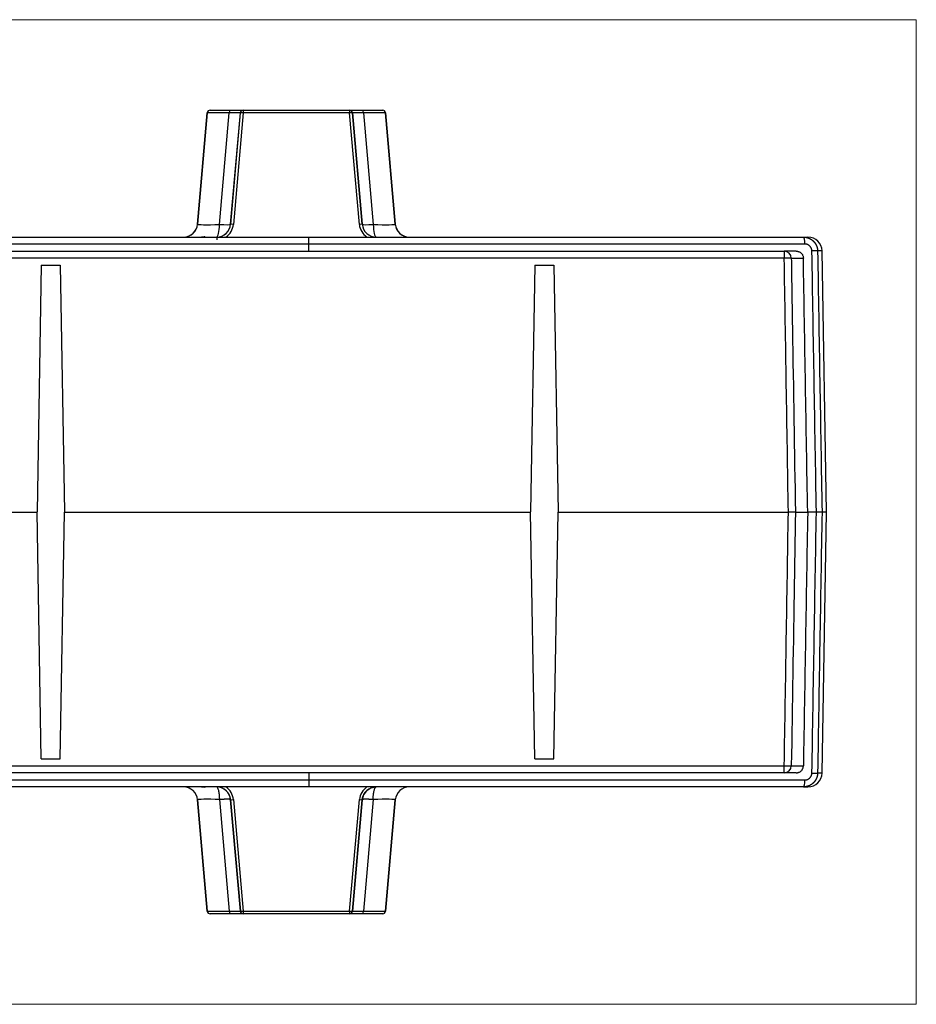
# Model space of a CAD drawing. Header units: millimetres. Extents: x 52 to 568, y 47 to 373.
# Tile 4 of 18: x 225 to 288, y 47 to 117. Entities that reach past the tile are written whole.
import ezdxf

# ---------------------------------------------------------------- set-up
doc = ezdxf.new("R2010")
doc.units = ezdxf.units.MM
doc.layers.add('1', color=7, linetype='Continuous', true_color=0xffffff)

msp = doc.modelspace()

# ---------------------------------------------------------------- linework, layer by layer
at = {"layer": '1', "color": 8, "linetype": 'Continuous', "lineweight": 18}
for p, q in [((288.489, 116.586), (165.761, 116.586)), ((288.489, 116.586), (288.489, 46.747)), ((165.761, 46.747), (288.489, 46.747))]:
    msp.add_line(p, q, dxfattribs=at)
at = {"layer": '1', "color": 18, "linetype": 'Continuous', "lineweight": 25}
for p, q in [((237.525, 102.079), (238.217, 109.984)), ((238.217, 109.984), (237.526, 102.079)), ((238.217, 109.984), (238.217, 109.984)), ((238.416, 110.167), (238.417, 110.167)), ((238.417, 110.167), (239.823, 110.167)), ((239.087, 102.063), (239.78, 109.988)), ((239.823, 110.167), (240.761, 110.167)), ((240.561, 109.984), (239.87, 102.079)), ((239.871, 102.079), (240.563, 109.984)), ((240.762, 109.97), (240.07, 102.065)), ((240.563, 109.984), (240.561, 109.984)), ((240.761, 110.167), (240.762, 110.167)), ((240.762, 110.167), (248.311, 110.167)), ((248.311, 109.97), (240.762, 109.97)), ((248.311, 110.167), (248.312, 110.167)), ((249.002, 102.065), (248.311, 109.97)), ((248.312, 110.167), (249.25, 110.167)), ((248.511, 109.984), (248.51, 109.984)), ((248.51, 109.984), (249.202, 102.079)), ((249.203, 102.079), (248.511, 109.984)), ((249.25, 110.167), (250.656, 110.167)), ((249.292, 109.988), (249.986, 102.063)), ((250.656, 110.167), (250.657, 110.167)), ((250.856, 109.984), (250.855, 109.984)), ((250.855, 109.984), (251.547, 102.079)), ((251.547, 102.079), (250.856, 109.984)), ((237.525, 102.079), (237.526, 102.079)), ((239.87, 102.079), (239.871, 102.079)), ((249.202, 102.079), (249.203, 102.079)), ((251.547, 102.079), (251.547, 102.079)), ((208.825, 101.167), (245.425, 101.167)), ((245.425, 100.667), (208.825, 100.667)), ((238.094, 101.167), (238.095, 101.167)), ((245.425, 101.167), (280.487, 101.167)), ((280.487, 101.167), (280.809, 101.167)), ((175.123, 100.167), (279.127, 100.167)), ((279.978, 100.167), (279.127, 100.167)), ((279.127, 100.167), (279.127, 99.675)), ((281.809, 100.184), (281.49, 100.184)), ((282.132, 81.666), (281.809, 100.184)), ((279.127, 99.675), (175.123, 99.675)), ((279.626, 99.675), (280.481, 99.675)), ((226.453, 99.167), (226.147, 81.667)), ((226.453, 99.167), (227.797, 99.167)), ((227.797, 99.167), (228.103, 81.667)), ((261.45, 99.167), (261.145, 81.667)), ((261.45, 99.167), (262.8, 99.167)), ((262.8, 99.167), (263.105, 81.667)), ((226.453, 64.149), (226.147, 81.666)), ((227.797, 64.149), (228.103, 81.666)), ((261.45, 64.149), (261.145, 81.666)), ((262.8, 64.149), (263.105, 81.666)), ((279.917, 81.666), (280.787, 81.666)), ((282.132, 81.666), (281.803, 81.666)), ((281.809, 63.149), (282.132, 81.666)), ((175.123, 63.658), (279.127, 63.658)), ((226.453, 64.149), (227.797, 64.149)), ((261.45, 64.149), (262.8, 64.149)), ((279.127, 63.167), (279.127, 63.658)), ((279.626, 63.658), (280.481, 63.658)), ((279.127, 63.167), (175.123, 63.167)), ((279.978, 63.167), (279.127, 63.167)), ((281.809, 63.149), (281.49, 63.149)), ((208.825, 62.667), (245.425, 62.667)), ((245.425, 62.167), (208.825, 62.167)), ((238.095, 62.167), (238.094, 62.167)), ((280.487, 62.167), (245.425, 62.167)), ((280.487, 62.167), (280.809, 62.167)), ((238.219, 53.349), (237.527, 61.254)), ((237.528, 61.254), (237.527, 61.254)), ((237.528, 61.254), (238.22, 53.349)), ((239.793, 53.346), (239.1, 61.27)), ((239.872, 61.254), (240.563, 53.349)), ((239.872, 61.254), (239.873, 61.254)), ((240.565, 53.349), (239.873, 61.254)), ((240.072, 61.268), (240.764, 53.364)), ((248.313, 53.364), (249.004, 61.268)), ((249.204, 61.254), (248.512, 53.349)), ((248.514, 53.349), (249.205, 61.254)), ((249.205, 61.254), (249.204, 61.254)), ((249.977, 61.27), (249.284, 53.346)), ((251.549, 61.254), (250.857, 53.349)), ((250.858, 53.349), (251.55, 61.254)), ((251.55, 61.254), (251.549, 61.254)), ((238.219, 53.349), (238.22, 53.349)), ((238.419, 53.167), (238.418, 53.167)), ((239.834, 53.167), (238.419, 53.167)), ((240.763, 53.167), (239.834, 53.167)), ((240.563, 53.349), (240.565, 53.349)), ((240.764, 53.167), (240.763, 53.167)), ((240.764, 53.364), (248.313, 53.364)), ((248.313, 53.167), (240.764, 53.167)), ((248.314, 53.167), (248.313, 53.167)), ((249.242, 53.167), (248.314, 53.167)), ((248.512, 53.349), (248.514, 53.349)), ((250.658, 53.167), (249.242, 53.167)), ((250.659, 53.167), (250.658, 53.167)), ((250.857, 53.349), (250.858, 53.349))]:
    msp.add_line(p, q, dxfattribs=at)
for centre, start, end in [((280.809, 100.167), 1, 90), ((280.809, 63.167), 270, 359)]:
    msp.add_arc(centre, 1, start, end, dxfattribs=at)
for centre, major_axis, ratio, start_param, end_param in [((238.416, 109.967), (0, -0.2), 1, 3.141593, 4.625123), ((238.417, 109.967), (0, -0.2), 1, 3.141593, 4.625123), ((240.223, 109.967), (2.006, -0.017), 0.008631, 1.793633, 3.140738), ((239.823, 109.967), (0, -0.2), 0.214593, 3.141593, 4.608527), ((239.556, 109.967), (-1.005, -0.017), 0.017179, 3.139964, 4.487069), ((240.761, 109.967), (0, -0.2), 1, 3.141593, 4.625123), ((240.762, 109.967), (0, -0.2), 1, 3.141593, 4.625123), ((240.762, 109.967), (-0.199, 0.017), 0.013822, 4.7146, 6.283011), ((240.762, 109.967), (0, 0.2), 0.000998, 0, 1.556834), ((248.311, 109.967), (0, -0.2), 1, 1.658063, 3.141593), ((248.311, 109.967), (0, -0.2), 0.000998, 3.141593, 4.698426), ((248.311, 109.967), (-0.199, -0.017), 0.013996, 3.141767, 4.712166), ((248.312, 109.967), (0, -0.2), 1, 1.658063, 3.141593), ((249.517, 109.967), (1.005, -0.017), 0.017179, 1.796148, 3.143221), ((249.25, 109.967), (0, -0.2), 0.214625, 1.67466, 3.141593), ((248.849, 109.967), (-2.006, -0.017), 0.008631, 3.142448, 4.489521), ((250.656, 109.967), (0, -0.2), 1, 1.658063, 3.141593), ((250.657, 109.967), (0, -0.2), 1, 1.658063, 3.141593), ((236.53, 102.167), (0, 1), 1, 3.141593, 4.625123), ((236.529, 102.167), (0, 1), 1, 3.183686, 4.625123), ((239.541, 102.167), (-2.015, -0.088), 0.042686, 6.277749, 7.624855), ((238.874, 102.167), (0, 1), 1, 3.141593, 4.625123), ((238.874, 102.167), (0, 1), 0.214593, 3.141593, 4.608527), ((238.875, 102.167), (0.734, -0.679), 0.999997, 5.474039, 6.942001), ((238.874, 102.167), (0.996, -0.087), 0.086842, 4.935905, 6.28301), ((238.875, 102.169), (0.881, -0.815), 0.999998, 6.040458, 6.942521), ((240.07, 102.062), (-0.199, 0.017), 0.013822, 4.7146, 6.283011), ((249.003, 102.062), (-0.199, -0.017), 0.013996, 3.141767, 4.712166), ((250.198, 102.169), (-0.82, -0.876), 0.999998, 5.552506, 6.454574), ((250.198, 102.167), (-0.684, -0.729), 0.999997, 5.553028, 7.036555), ((250.199, 102.167), (0.996, 0.087), 0.086842, 3.141768, 4.488841), ((250.199, 102.167), (0, -1), 1, 4.799655, 6.283185), ((249.532, 102.167), (2.015, -0.088), 0.042686, 4.941548, 6.288621), ((250.199, 102.167), (0, -1), 0.214625, 4.816253, 6.283185), ((252.544, 102.167), (0, -1), 1, 4.799655, 6.241092), ((252.543, 102.167), (0, -1), 1, 4.799655, 6.283185), ((238.893, 100.967), (-0.003, 0.2), 0.00078, 0.000003, 1.55682), ((279.127, 99.667), (0, 0.5), 0.997136, 4.729842, 6.283185), ((280.991, 100.175), (-0.5, -0.008), 0.014368, 3.181077, 4.513457), ((279.127, 99.667), (0.5, 0.008), 0.01745, 0.075708, 1.570514), ((279.127, 63.667), (0, 0.5), 0.997136, 3.141593, 4.694936), ((279.127, 63.667), (0.5, -0.008), 0.01745, 4.712671, 6.207478), ((280.991, 63.158), (-0.5, 0.008), 0.014251, 1.769702, 3.102107), ((236.531, 61.167), (0, 1), 1, 4.799655, 6.283185), ((236.532, 61.167), (0, 1), 1, 4.799655, 6.283185), ((238.877, 61.167), (-0.734, -0.679), 0.999997, 2.482777, 3.952887), ((238.877, 61.164), (-0.881, -0.815), 0.999998, 2.482257, 3.384308), ((250.2, 61.164), (0.82, -0.876), 0.999998, 2.970204, 3.872272), ((250.2, 61.167), (0.684, -0.729), 0.999997, 2.388223, 3.87175), ((252.545, 61.167), (0, 1), 1, 0, 1.48353), ((252.546, 61.167), (0, 1), 1, 0, 1.48353), ((280.487, 62.667), (0, 0.5), 0.194574, 3.141593, 4.695074), ((239.543, 61.167), (2.015, -0.088), 0.042686, 1.794603, 3.147028), ((238.896, 61.169), (0.975, 0.101), 0.083255, 0.000175, 1.351219), ((238.896, 61.168), (-0.976, -0.085), 0.086842, 3.141768, 4.494194), ((240.072, 61.271), (-0.199, -0.017), 0.013822, 0.000175, 1.568585), ((249.005, 61.271), (0.199, -0.017), 0.013996, 4.712612, 6.283011), ((250.181, 61.168), (-0.976, 0.085), 0.086842, 4.930584, 6.28301), ((250.181, 61.169), (-0.975, 0.101), 0.083255, 4.931966, 6.28301), ((249.534, 61.167), (-2.015, -0.088), 0.042686, 3.136157, 4.488582), ((238.418, 53.367), (0, 0.2), 1, 1.658063, 3.141593), ((238.419, 53.367), (0, 0.2), 1, 1.658063, 3.141593), ((240.226, 53.367), (-2.006, -0.017), 0.008631, 0.000855, 1.353281), ((239.578, 53.367), (0.985, -0.017), 0.017528, 4.932431, 6.284857), ((239.834, 53.367), (0, 0.2), 0.209377, 1.674304, 3.141593), ((240.763, 53.367), (0, 0.2), 1, 1.658063, 3.141593), ((240.764, 53.367), (-0.199, -0.017), 0.013822, 0.000175, 1.568585), ((240.764, 53.367), (0, 0.2), 1, 1.658063, 3.141593), ((240.764, 53.367), (0, -0.2), 0.000998, 4.726352, 6.283185), ((248.313, 53.367), (0, 0.2), 0.000998, 1.584759, 3.141593), ((248.313, 53.367), (0.199, -0.017), 0.013996, 4.712612, 6.283011), ((248.313, 53.367), (0, 0.2), 1, 3.141593, 4.625123), ((248.314, 53.367), (0, 0.2), 1, 3.141593, 4.625123), ((249.499, 53.367), (-0.985, -0.017), 0.017528, 6.281514, 7.63394), ((249.242, 53.367), (0, 0.2), 0.209377, 3.141593, 4.608881), ((248.851, 53.367), (2.006, -0.017), 0.008631, 4.929904, 6.28233), ((250.658, 53.367), (0, 0.2), 1, 3.141593, 4.625123), ((250.659, 53.367), (0, 0.2), 1, 3.141593, 4.625123)]:
    msp.add_ellipse(centre, major_axis=major_axis, ratio=ratio, start_param=start_param, end_param=end_param, dxfattribs=at)
for points, knots in [([(237.566, 101.167), (237.65, 101.167), (237.734, 101.17), (237.901, 101.183), (237.985, 101.191), (238.068, 101.202)], [0, 0, 0, 0, 0.5, 0.5, 1, 1, 1, 1]), ([(238.068, 101.202), (238.063, 101.2), (238.058, 101.198), (238.048, 101.194), (238.044, 101.192), (238.029, 101.184), (238.02, 101.179), (238.01, 101.173), (238.01, 101.172), (238.009, 101.172)], [0, 0, 0, 0, 0.243649, 0.243649, 0.487298, 0.487298, 0.974597, 0.974597, 1, 1, 1, 1]), ([(245.425, 100.671), (245.425, 100.703), (245.425, 100.736), (245.425, 100.8), (245.425, 100.831), (245.425, 100.891), (245.425, 100.92), (245.425, 100.974), (245.425, 100.999), (245.425, 101.045), (245.425, 101.065), (245.425, 101.101), (245.425, 101.116), (245.425, 101.141), (245.425, 101.151), (245.425, 101.163), (245.425, 101.166), (245.425, 101.167)], [0, 0, 0, 0, 0.125095, 0.125095, 0.25019, 0.25019, 0.375284, 0.375284, 0.500379, 0.500379, 0.625474, 0.625474, 0.750569, 0.750569, 0.875664, 0.875664, 1, 1, 1, 1]), ([(280.584, 100.675), (280.512, 100.675), (280.369, 100.675), (280.153, 100.675), (279.938, 100.675), (279.722, 100.675), (279.507, 100.675), (279.291, 100.675), (279.075, 100.675), (278.86, 100.675), (278.644, 100.675), (278.428, 100.675), (278.212, 100.675), (277.996, 100.675), (277.78, 100.675), (277.564, 100.675), (277.348, 100.675), (277.132, 100.675), (276.916, 100.675), (276.7, 100.675), (276.483, 100.675), (276.267, 100.675), (276.051, 100.675), (275.834, 100.675), (275.618, 100.675), (275.401, 100.675), (275.185, 100.675), (274.968, 100.675), (274.751, 100.675), (274.535, 100.675), (274.318, 100.675), (274.101, 100.675), (273.884, 100.675), (273.667, 100.675), (273.45, 100.675), (273.233, 100.675), (273.016, 100.675), (272.799, 100.675), (272.582, 100.675), (272.365, 100.675), (272.148, 100.675), (271.93, 100.675), (271.713, 100.675), (271.496, 100.675), (271.278, 100.675), (271.061, 100.675), (270.843, 100.675), (270.626, 100.675), (270.408, 100.675), (270.191, 100.675), (269.973, 100.675), (269.756, 100.675), (269.538, 100.675), (269.32, 100.675), (269.102, 100.675), (268.885, 100.675), (268.667, 100.675), (268.449, 100.675), (268.231, 100.675), (268.013, 100.675), (267.795, 100.675), (267.577, 100.675), (267.359, 100.675), (267.141, 100.675), (266.923, 100.675), (266.704, 100.675), (266.486, 100.675), (266.268, 100.675), (266.05, 100.675), (265.831, 100.675), (265.613, 100.675), (265.395, 100.675), (265.176, 100.675), (264.958, 100.675), (264.739, 100.675), (264.521, 100.675), (264.302, 100.675), (264.084, 100.675), (263.865, 100.675), (263.646, 100.675), (263.428, 100.675), (263.209, 100.675), (262.99, 100.675), (262.771, 100.675), (262.553, 100.675), (262.334, 100.675), (262.115, 100.675), (261.896, 100.675), (261.677, 100.675), (261.458, 100.675), (261.239, 100.675), (261.02, 100.675), (260.801, 100.675), (260.582, 100.675), (260.363, 100.675), (260.144, 100.675), (259.925, 100.675), (259.706, 100.675), (259.487, 100.675), (259.268, 100.675), (259.048, 100.675), (258.829, 100.675), (258.61, 100.675), (258.391, 100.675), (258.171, 100.675), (257.952, 100.675), (257.733, 100.675), (257.513, 100.675), (257.294, 100.675), (257.075, 100.675), (256.855, 100.675), (256.636, 100.675), (256.416, 100.675), (256.197, 100.675), (255.977, 100.675), (255.758, 100.675), (255.538, 100.675), (255.319, 100.675), (255.099, 100.675), (254.88, 100.675), (254.66, 100.675), (254.44, 100.675), (254.221, 100.675), (254.001, 100.675), (253.781, 100.675), (253.562, 100.675), (253.342, 100.675), (253.122, 100.675), (252.902, 100.675), (252.683, 100.675), (252.463, 100.675), (252.243, 100.675), (252.023, 100.675), (251.804, 100.675), (251.584, 100.675), (251.364, 100.675), (251.144, 100.675), (250.924, 100.675), (250.704, 100.675), (250.484, 100.675), (250.265, 100.675), (250.045, 100.675), (249.825, 100.675), (249.605, 100.675), (249.385, 100.675), (249.165, 100.675), (248.945, 100.675), (248.725, 100.675), (248.505, 100.675), (248.285, 100.675), (248.065, 100.675), (247.845, 100.675), (247.625, 100.675), (247.405, 100.675), (247.185, 100.675), (246.965, 100.675), (246.745, 100.675), (246.525, 100.675), (246.305, 100.675), (246.085, 100.675), (245.865, 100.675), (245.645, 100.675), (245.498, 100.675), (245.425, 100.675)], [0, 0, 0, 0, 0.006204, 0.012408, 0.018612, 0.024816, 0.03102, 0.037225, 0.043429, 0.049634, 0.055838, 0.062043, 0.068248, 0.074453, 0.080658, 0.086863, 0.093068, 0.099273, 0.105479, 0.111684, 0.11789, 0.124095, 0.130301, 0.136507, 0.142713, 0.148919, 0.155125, 0.161331, 0.167537, 0.173744, 0.17995, 0.186157, 0.192363, 0.19857, 0.204777, 0.210984, 0.217191, 0.223398, 0.229605, 0.235812, 0.242019, 0.248227, 0.254434, 0.260642, 0.26685, 0.273058, 0.279266, 0.285474, 0.291682, 0.29789, 0.304098, 0.310306, 0.316515, 0.322723, 0.328932, 0.335141, 0.34135, 0.347558, 0.353767, 0.359977, 0.366186, 0.372395, 0.378604, 0.384814, 0.391023, 0.397233, 0.403443, 0.409652, 0.415862, 0.422072, 0.428282, 0.434493, 0.440703, 0.446913, 0.453124, 0.459334, 0.465545, 0.471756, 0.477966, 0.484177, 0.490388, 0.496599, 0.502811, 0.509022, 0.515233, 0.521445, 0.527656, 0.533868, 0.54008, 0.546291, 0.552503, 0.558715, 0.564927, 0.57114, 0.577352, 0.583564, 0.589777, 0.595989, 0.602202, 0.608414, 0.614627, 0.62084, 0.627053, 0.633266, 0.639479, 0.645693, 0.651906, 0.65812, 0.664333, 0.670547, 0.67676, 0.682974, 0.689188, 0.695402, 0.701616, 0.70783, 0.714045, 0.720259, 0.726474, 0.732688, 0.738903, 0.745118, 0.751332, 0.757547, 0.763762, 0.769977, 0.776193, 0.782408, 0.788623, 0.794839, 0.801054, 0.80727, 0.813486, 0.819701, 0.825917, 0.832133, 0.838349, 0.844566, 0.850782, 0.856998, 0.863215, 0.869431, 0.875648, 0.881865, 0.888081, 0.894298, 0.900515, 0.906733, 0.91295, 0.919167, 0.925384, 0.931602, 0.937819, 0.944037, 0.950255, 0.956473, 0.962691, 0.968909, 0.975127, 0.981345, 0.987563, 0.993782, 1, 1, 1, 1]), ([(280.487, 101.167), (280.492, 101.166), (280.503, 101.166), (280.519, 101.166), (280.535, 101.165), (280.551, 101.164), (280.567, 101.163), (280.583, 101.162), (280.599, 101.16), (280.615, 101.158), (280.631, 101.156), (280.646, 101.154), (280.662, 101.151), (280.677, 101.148), (280.692, 101.145), (280.708, 101.142), (280.723, 101.139), (280.738, 101.135), (280.753, 101.131), (280.767, 101.127), (280.782, 101.122), (280.797, 101.118), (280.811, 101.113), (280.825, 101.108), (280.839, 101.103), (280.853, 101.097), (280.867, 101.092), (280.881, 101.086), (280.895, 101.08), (280.908, 101.074), (280.922, 101.068), (280.935, 101.061), (280.948, 101.055), (280.961, 101.048), (280.974, 101.041), (280.986, 101.034), (280.999, 101.027), (281.011, 101.019), (281.023, 101.012), (281.035, 101.004), (281.047, 100.996), (281.059, 100.988), (281.07, 100.98), (281.082, 100.972), (281.093, 100.964), (281.104, 100.955), (281.115, 100.947), (281.126, 100.938), (281.136, 100.929), (281.147, 100.92), (281.157, 100.911), (281.167, 100.902), (281.177, 100.893), (281.187, 100.883), (281.196, 100.874), (281.206, 100.864), (281.215, 100.855), (281.224, 100.845), (281.233, 100.835), (281.242, 100.826), (281.25, 100.816), (281.259, 100.806), (281.267, 100.796), (281.275, 100.786), (281.283, 100.775), (281.291, 100.765), (281.298, 100.755), (281.306, 100.744), (281.313, 100.734), (281.32, 100.724), (281.327, 100.713), (281.334, 100.703), (281.341, 100.692), (281.347, 100.681), (281.354, 100.671), (281.36, 100.66), (281.366, 100.649), (281.372, 100.639), (281.377, 100.628), (281.383, 100.617), (281.388, 100.606), (281.393, 100.596), (281.398, 100.585), (281.403, 100.574), (281.408, 100.563), (281.413, 100.552), (281.417, 100.542), (281.422, 100.531), (281.426, 100.52), (281.43, 100.509), (281.434, 100.498), (281.437, 100.487), (281.441, 100.476), (281.445, 100.466), (281.448, 100.455), (281.451, 100.444), (281.454, 100.433), (281.457, 100.423), (281.46, 100.412), (281.463, 100.401), (281.465, 100.39), (281.467, 100.38), (281.47, 100.369), (281.472, 100.359), (281.474, 100.348), (281.476, 100.337), (281.478, 100.327), (281.479, 100.316), (281.481, 100.306), (281.482, 100.296), (281.483, 100.285), (281.485, 100.275), (281.486, 100.265), (281.487, 100.254), (281.487, 100.244), (281.488, 100.234), (281.489, 100.224), (281.489, 100.214), (281.49, 100.204), (281.49, 100.194), (281.49, 100.187), (281.49, 100.184)], [0, 0, 0, 0, 0.010465, 0.020896, 0.031291, 0.041651, 0.051975, 0.062265, 0.072519, 0.082739, 0.092923, 0.103072, 0.113185, 0.123264, 0.133307, 0.143316, 0.153289, 0.163227, 0.17313, 0.182998, 0.192831, 0.202628, 0.212391, 0.222118, 0.23181, 0.241468, 0.25109, 0.260677, 0.270229, 0.279746, 0.289228, 0.298675, 0.308087, 0.317463, 0.326805, 0.336112, 0.345383, 0.35462, 0.363822, 0.372988, 0.38212, 0.391217, 0.400278, 0.409305, 0.418297, 0.427253, 0.436175, 0.445062, 0.453914, 0.462731, 0.471513, 0.48026, 0.488972, 0.497649, 0.506292, 0.514899, 0.523472, 0.532009, 0.540512, 0.54898, 0.557413, 0.565812, 0.574175, 0.582504, 0.590797, 0.599056, 0.607281, 0.61547, 0.623624, 0.631744, 0.639829, 0.64788, 0.655895, 0.663876, 0.671822, 0.679733, 0.68761, 0.695452, 0.703259, 0.711032, 0.71877, 0.726473, 0.734141, 0.741775, 0.749375, 0.75694, 0.76447, 0.771965, 0.779426, 0.786853, 0.794244, 0.801602, 0.808924, 0.816213, 0.823466, 0.830686, 0.83787, 0.845021, 0.852137, 0.859218, 0.866265, 0.873278, 0.880256, 0.8872, 0.894109, 0.900984, 0.907825, 0.914631, 0.921404, 0.928142, 0.934845, 0.941514, 0.94815, 0.95475, 0.961317, 0.96785, 0.974348, 0.980812, 0.987242, 0.993638, 1, 1, 1, 1]), ([(281.089, 100.184), (281.089, 100.188), (281.089, 100.195), (281.088, 100.207), (281.088, 100.218), (281.086, 100.229), (281.085, 100.24), (281.083, 100.251), (281.082, 100.262), (281.079, 100.273), (281.077, 100.284), (281.075, 100.294), (281.072, 100.305), (281.069, 100.315), (281.065, 100.325), (281.062, 100.336), (281.058, 100.346), (281.054, 100.356), (281.05, 100.366), (281.045, 100.376), (281.041, 100.386), (281.036, 100.395), (281.031, 100.405), (281.025, 100.414), (281.019, 100.424), (281.014, 100.433), (281.007, 100.443), (281.001, 100.452), (280.994, 100.461), (280.987, 100.47), (280.98, 100.479), (280.973, 100.488), (280.965, 100.496), (280.958, 100.505), (280.95, 100.513), (280.941, 100.522), (280.93, 100.533), (280.915, 100.547), (280.897, 100.562), (280.878, 100.577), (280.859, 100.591), (280.84, 100.603), (280.821, 100.615), (280.801, 100.625), (280.781, 100.635), (280.76, 100.643), (280.739, 100.651), (280.718, 100.657), (280.696, 100.663), (280.675, 100.667), (280.652, 100.671), (280.63, 100.673), (280.607, 100.675), (280.592, 100.675), (280.584, 100.675)], [0, 0, 0, 0, 0.014561, 0.029022, 0.043389, 0.057669, 0.07187, 0.086, 0.100064, 0.114071, 0.128029, 0.141945, 0.155827, 0.169683, 0.18352, 0.197346, 0.21117, 0.225, 0.238842, 0.252706, 0.266598, 0.280527, 0.294501, 0.308527, 0.322612, 0.336765, 0.350992, 0.365301, 0.379699, 0.394193, 0.408789, 0.423496, 0.438318, 0.453263, 0.468336, 0.483544, 0.498894, 0.530245, 0.561075, 0.591437, 0.621383, 0.650968, 0.680251, 0.709291, 0.738149, 0.766887, 0.795568, 0.824256, 0.853012, 0.881902, 0.910985, 0.940323, 0.969976, 1, 1, 1, 1]), ([(279.978, 100.167), (280.01, 100.167), (280.042, 100.163), (280.089, 100.154), (280.105, 100.151), (280.136, 100.142), (280.151, 100.136), (280.196, 100.118), (280.225, 100.103), (280.266, 100.077), (280.279, 100.068), (280.304, 100.048), (280.317, 100.037), (280.352, 100.003), (280.373, 99.978), (280.396, 99.945), (280.401, 99.938), (280.409, 99.924), (280.414, 99.917), (280.426, 99.896), (280.433, 99.881), (280.453, 99.836), (280.463, 99.806), (280.473, 99.757), (280.476, 99.741), (280.48, 99.708), (280.481, 99.692), (280.481, 99.675)], [0, 0, 0, 0, 0.125, 0.125, 0.1875, 0.1875, 0.25, 0.25, 0.375, 0.375, 0.4375, 0.4375, 0.5, 0.5, 0.625, 0.625, 0.65625, 0.65625, 0.6875, 0.6875, 0.75, 0.75, 0.875, 0.875, 0.9375, 0.9375, 1, 1, 1, 1]), ([(279.626, 99.675), (279.631, 99.342), (279.636, 99.009), (279.663, 97.343), (279.685, 96.01), (279.777, 90.34), (279.847, 86.003), (279.917, 81.666)], [0, 0, 0, 0, 0.055513, 0.055513, 0.277565, 0.277565, 1, 1, 1, 1]), ([(279.917, 81.666), (279.917, 81.666), (279.916, 81.666), (279.915, 81.666), (279.914, 81.666), (279.912, 81.666), (279.91, 81.666), (279.908, 81.666), (279.906, 81.666), (279.903, 81.666), (279.9, 81.666), (279.897, 81.666), (279.894, 81.666), (279.891, 81.666), (279.887, 81.666), (279.883, 81.666), (279.878, 81.666), (279.874, 81.666), (279.869, 81.666), (279.864, 81.666), (279.859, 81.666), (279.853, 81.666), (279.847, 81.666), (279.841, 81.666), (279.835, 81.666), (279.828, 81.666), (279.821, 81.666), (279.814, 81.666), (279.807, 81.666), (279.799, 81.666), (279.791, 81.666), (279.783, 81.666), (279.775, 81.666), (279.767, 81.666), (279.758, 81.666), (279.749, 81.666), (279.74, 81.666), (279.731, 81.666), (279.722, 81.666), (279.712, 81.666), (279.703, 81.666), (279.693, 81.666), (279.683, 81.666), (279.673, 81.666), (279.663, 81.666), (279.652, 81.666), (279.642, 81.666), (279.632, 81.666), (279.621, 81.666), (279.611, 81.666), (279.6, 81.666), (279.589, 81.666), (279.578, 81.666), (279.568, 81.666), (279.557, 81.666), (279.546, 81.666), (279.535, 81.666), (279.524, 81.666), (279.514, 81.666), (279.503, 81.666), (279.492, 81.666), (279.481, 81.666), (279.471, 81.666), (279.46, 81.666), (279.45, 81.666), (279.439, 81.666), (279.429, 81.666), (279.422, 81.666), (279.418, 81.666)], [0, 0, 0, 0, 0.013838, 0.027785, 0.04184, 0.056, 0.070265, 0.084631, 0.099097, 0.113659, 0.128317, 0.143066, 0.157904, 0.172829, 0.187837, 0.202926, 0.218091, 0.233331, 0.24864, 0.264017, 0.279456, 0.294955, 0.310509, 0.326115, 0.341769, 0.357467, 0.373203, 0.388975, 0.404778, 0.420607, 0.436459, 0.452329, 0.468212, 0.484104, 0.5, 0.515896, 0.531788, 0.547671, 0.563541, 0.579393, 0.595222, 0.611025, 0.626797, 0.642534, 0.658231, 0.673885, 0.689491, 0.705045, 0.720544, 0.735984, 0.75136, 0.76667, 0.781909, 0.797074, 0.812163, 0.827171, 0.842096, 0.856934, 0.871683, 0.886341, 0.900903, 0.915369, 0.929735, 0.944, 0.95816, 0.972215, 0.986162, 1, 1, 1, 1]), ([(279.917, 81.666), (279.911, 81.333), (279.906, 81), (279.879, 79.334), (279.858, 78.001), (279.766, 72.331), (279.696, 67.994), (279.626, 63.658)], [0, 0, 0, 0, 0.055513, 0.055513, 0.277565, 0.277565, 1, 1, 1, 1]), ([(281.803, 81.666), (281.802, 81.666), (281.799, 81.666), (281.789, 81.665), (281.781, 81.665), (281.761, 81.665), (281.749, 81.664), (281.72, 81.664), (281.703, 81.664), (281.666, 81.664), (281.645, 81.664), (281.601, 81.664), (281.578, 81.665), (281.529, 81.665), (281.504, 81.665), (281.454, 81.666), (281.428, 81.666), (281.403, 81.666)], [0, 0, 0, 0, 0.125, 0.125, 0.25, 0.25, 0.375, 0.375, 0.5, 0.5, 0.625, 0.625, 0.75, 0.75, 0.875, 0.875, 1, 1, 1, 1]), ([(279.978, 63.167), (280.01, 63.167), (280.042, 63.17), (280.089, 63.179), (280.105, 63.182), (280.136, 63.192), (280.151, 63.197), (280.196, 63.215), (280.225, 63.23), (280.266, 63.256), (280.279, 63.265), (280.304, 63.286), (280.317, 63.296), (280.352, 63.33), (280.373, 63.355), (280.396, 63.388), (280.401, 63.395), (280.409, 63.409), (280.414, 63.416), (280.426, 63.437), (280.433, 63.452), (280.452, 63.497), (280.463, 63.528), (280.473, 63.576), (280.476, 63.592), (280.48, 63.625), (280.481, 63.641), (280.481, 63.658)], [0, 0, 0, 0, 0.125, 0.125, 0.1875, 0.1875, 0.25, 0.25, 0.375, 0.375, 0.4375, 0.4375, 0.5, 0.5, 0.625, 0.625, 0.65625, 0.65625, 0.6875, 0.6875, 0.75, 0.75, 0.875, 0.875, 0.9375, 0.9375, 1, 1, 1, 1]), ([(281.49, 63.149), (281.49, 63.144), (281.49, 63.133), (281.489, 63.117), (281.488, 63.101), (281.487, 63.085), (281.486, 63.069), (281.484, 63.053), (281.482, 63.036), (281.48, 63.02), (281.477, 63.003), (281.474, 62.986), (281.471, 62.97), (281.467, 62.953), (281.463, 62.936), (281.459, 62.919), (281.455, 62.902), (281.45, 62.885), (281.445, 62.868), (281.439, 62.85), (281.433, 62.833), (281.427, 62.816), (281.42, 62.799), (281.413, 62.782), (281.406, 62.765), (281.398, 62.747), (281.39, 62.73), (281.381, 62.713), (281.373, 62.696), (281.363, 62.679), (281.354, 62.662), (281.343, 62.645), (281.333, 62.628), (281.322, 62.612), (281.311, 62.595), (281.299, 62.579), (281.287, 62.562), (281.274, 62.546), (281.261, 62.53), (281.248, 62.514), (281.234, 62.499), (281.22, 62.483), (281.205, 62.468), (281.19, 62.453), (281.175, 62.438), (281.159, 62.424), (281.142, 62.409), (281.126, 62.395), (281.109, 62.381), (281.091, 62.368), (281.073, 62.355), (281.055, 62.342), (281.036, 62.329), (281.017, 62.317), (280.998, 62.306), (280.978, 62.294), (280.957, 62.283), (280.937, 62.273), (280.916, 62.262), (280.894, 62.253), (280.873, 62.243), (280.851, 62.234), (280.828, 62.226), (280.806, 62.218), (280.783, 62.211), (280.759, 62.204), (280.736, 62.198), (280.712, 62.192), (280.688, 62.187), (280.663, 62.182), (280.639, 62.178), (280.614, 62.174), (280.589, 62.172), (280.564, 62.169), (280.538, 62.168), (280.513, 62.167), (280.495, 62.167), (280.487, 62.167)], [0, 0, 0, 0, 0.010107, 0.0203, 0.030579, 0.040944, 0.051395, 0.061932, 0.072556, 0.083266, 0.094063, 0.104946, 0.115915, 0.126971, 0.138114, 0.149344, 0.16066, 0.172063, 0.183553, 0.19513, 0.206794, 0.218546, 0.230384, 0.242309, 0.254321, 0.266421, 0.278608, 0.290883, 0.303244, 0.315693, 0.32823, 0.340854, 0.353565, 0.366365, 0.379251, 0.392226, 0.405288, 0.418437, 0.431675, 0.445, 0.458413, 0.471914, 0.485503, 0.49918, 0.512944, 0.526797, 0.540738, 0.554766, 0.568883, 0.583088, 0.597381, 0.611762, 0.626231, 0.640788, 0.655434, 0.670168, 0.68499, 0.6999, 0.714899, 0.729986, 0.745161, 0.760425, 0.775777, 0.791218, 0.806747, 0.822364, 0.83807, 0.853864, 0.869747, 0.885719, 0.901779, 0.917928, 0.934165, 0.950491, 0.966905, 0.983408, 1, 1, 1, 1]), ([(280.584, 62.658), (280.588, 62.658), (280.595, 62.658), (280.606, 62.658), (280.618, 62.659), (280.629, 62.66), (280.64, 62.661), (280.65, 62.662), (280.661, 62.664), (280.672, 62.665), (280.683, 62.667), (280.693, 62.67), (280.704, 62.672), (280.714, 62.675), (280.724, 62.678), (280.735, 62.681), (280.745, 62.684), (280.755, 62.688), (280.765, 62.692), (280.775, 62.696), (280.785, 62.7), (280.795, 62.705), (280.804, 62.71), (280.814, 62.715), (280.824, 62.72), (280.833, 62.726), (280.843, 62.732), (280.852, 62.738), (280.861, 62.744), (280.87, 62.75), (280.88, 62.757), (280.889, 62.764), (280.898, 62.771), (280.906, 62.779), (280.915, 62.786), (280.924, 62.794), (280.936, 62.805), (280.95, 62.82), (280.966, 62.837), (280.982, 62.855), (280.996, 62.874), (281.009, 62.893), (281.021, 62.912), (281.033, 62.932), (281.043, 62.952), (281.052, 62.972), (281.06, 62.993), (281.068, 63.014), (281.074, 63.036), (281.079, 63.057), (281.083, 63.08), (281.086, 63.103), (281.089, 63.126), (281.089, 63.141), (281.089, 63.149)], [0, 0, 0, 0, 0.01462, 0.029147, 0.043585, 0.057943, 0.072226, 0.086441, 0.100595, 0.114694, 0.128747, 0.142759, 0.156737, 0.17069, 0.184624, 0.198546, 0.212464, 0.226384, 0.240314, 0.254262, 0.268234, 0.282237, 0.296279, 0.310366, 0.324506, 0.338706, 0.352971, 0.36731, 0.381728, 0.396233, 0.410829, 0.425525, 0.440325, 0.455236, 0.470264, 0.485414, 0.500693, 0.532111, 0.562963, 0.593304, 0.623192, 0.652687, 0.68185, 0.710747, 0.739445, 0.76801, 0.796512, 0.82502, 0.853603, 0.882329, 0.911267, 0.940482, 0.970039, 1, 1, 1, 1]), ([(238.067, 62.131), (237.984, 62.142), (237.9, 62.15), (237.733, 62.163), (237.649, 62.167), (237.565, 62.167)], [0, 0, 0, 0, 0.5, 0.5, 1, 1, 1, 1]), ([(238.067, 62.131), (238.063, 62.133), (238.058, 62.135), (238.048, 62.139), (238.043, 62.141), (238.029, 62.148), (238.019, 62.154), (238.009, 62.16), (238.009, 62.161), (238.008, 62.161)], [0, 0, 0, 0, 0.241954, 0.241954, 0.483907, 0.483907, 0.967814, 0.967814, 1, 1, 1, 1]), ([(239.1, 61.27), (239.099, 61.3), (239.098, 61.331), (239.095, 61.391), (239.092, 61.45), (239.088, 61.508), (239.083, 61.565), (239.08, 61.593), (239.071, 61.675), (239.064, 61.726), (239.053, 61.787), (239.051, 61.799), (239.047, 61.822), (239.04, 61.857), (239.033, 61.889), (239.018, 61.95), (239.007, 61.986), (238.992, 62.026), (238.989, 62.034), (238.983, 62.049), (238.974, 62.07), (238.964, 62.089), (238.951, 62.11), (238.945, 62.12), (238.931, 62.137), (238.925, 62.144), (238.904, 62.161), (238.89, 62.167), (238.876, 62.167)], [0, 0, 0, 0, 0.0625, 0.0625, 0.125, 0.1875, 0.1875, 0.25, 0.25, 0.375, 0.375, 0.40625, 0.40625, 0.4375, 0.5, 0.5, 0.625, 0.625, 0.65625, 0.65625, 0.6875, 0.75, 0.75, 0.8125, 0.8125, 0.875, 0.875, 1, 1, 1, 1]), ([(239.87, 61.27), (239.867, 61.3), (239.863, 61.331), (239.851, 61.391), (239.836, 61.45), (239.816, 61.508), (239.793, 61.565), (239.781, 61.593), (239.739, 61.675), (239.707, 61.726), (239.66, 61.787), (239.65, 61.799), (239.631, 61.822), (239.6, 61.857), (239.568, 61.889), (239.5, 61.95), (239.452, 61.986), (239.387, 62.026), (239.373, 62.034), (239.347, 62.049), (239.306, 62.07), (239.264, 62.089), (239.207, 62.11), (239.178, 62.12), (239.119, 62.137), (239.089, 62.144), (238.999, 62.161), (238.937, 62.167), (238.876, 62.167)], [0, 0, 0, 0, 0.0625, 0.0625, 0.125, 0.1875, 0.1875, 0.25, 0.25, 0.375, 0.375, 0.40625, 0.40625, 0.4375, 0.5, 0.5, 0.625, 0.625, 0.65625, 0.65625, 0.6875, 0.75, 0.75, 0.8125, 0.8125, 0.875, 0.875, 1, 1, 1, 1]), ([(245.425, 62.658), (245.498, 62.658), (245.645, 62.658), (245.864, 62.658), (246.084, 62.658), (246.303, 62.658), (246.523, 62.658), (246.742, 62.658), (246.962, 62.658), (247.182, 62.658), (247.401, 62.658), (247.621, 62.658), (247.84, 62.658), (248.06, 62.658), (248.279, 62.658), (248.499, 62.658), (248.719, 62.658), (248.938, 62.658), (249.158, 62.658), (249.377, 62.658), (249.597, 62.658), (249.816, 62.658), (250.036, 62.658), (250.255, 62.658), (250.475, 62.658), (250.695, 62.658), (250.914, 62.658), (251.134, 62.658), (251.353, 62.658), (251.573, 62.658), (251.792, 62.658), (252.012, 62.658), (252.231, 62.658), (252.451, 62.658), (252.67, 62.658), (252.89, 62.658), (253.109, 62.658), (253.328, 62.658), (253.548, 62.658), (253.767, 62.658), (253.987, 62.658), (254.206, 62.658), (254.426, 62.658), (254.645, 62.658), (254.864, 62.658), (255.084, 62.658), (255.303, 62.658), (255.522, 62.658), (255.742, 62.658), (255.961, 62.658), (256.18, 62.658), (256.4, 62.658), (256.619, 62.658), (256.838, 62.658), (257.057, 62.658), (257.277, 62.658), (257.496, 62.658), (257.715, 62.658), (257.934, 62.658), (258.154, 62.658), (258.373, 62.658), (258.592, 62.658), (258.811, 62.658), (259.03, 62.658), (259.249, 62.658), (259.468, 62.658), (259.687, 62.658), (259.906, 62.658), (260.125, 62.658), (260.344, 62.658), (260.563, 62.658), (260.782, 62.658), (261.001, 62.658), (261.22, 62.658), (261.439, 62.658), (261.658, 62.658), (261.877, 62.658), (262.096, 62.658), (262.315, 62.658), (262.533, 62.658), (262.752, 62.658), (262.971, 62.658), (263.19, 62.658), (263.408, 62.658), (263.627, 62.658), (263.846, 62.658), (264.064, 62.658), (264.283, 62.658), (264.501, 62.658), (264.72, 62.658), (264.939, 62.658), (265.157, 62.658), (265.376, 62.658), (265.594, 62.658), (265.812, 62.658), (266.031, 62.658), (266.249, 62.658), (266.468, 62.658), (266.686, 62.658), (266.904, 62.658), (267.122, 62.658), (267.341, 62.658), (267.559, 62.658), (267.777, 62.658), (267.995, 62.658), (268.213, 62.658), (268.431, 62.658), (268.649, 62.658), (268.867, 62.658), (269.085, 62.658), (269.303, 62.658), (269.521, 62.658), (269.739, 62.658), (269.957, 62.658), (270.175, 62.658), (270.393, 62.658), (270.61, 62.658), (270.828, 62.658), (271.046, 62.658), (271.263, 62.658), (271.481, 62.658), (271.698, 62.658), (271.916, 62.658), (272.133, 62.658), (272.351, 62.658), (272.568, 62.658), (272.786, 62.658), (273.003, 62.658), (273.22, 62.658), (273.438, 62.658), (273.655, 62.658), (273.872, 62.658), (274.089, 62.658), (274.306, 62.658), (274.523, 62.658), (274.741, 62.658), (274.958, 62.658), (275.174, 62.658), (275.391, 62.658), (275.608, 62.658), (275.825, 62.658), (276.042, 62.658), (276.259, 62.658), (276.475, 62.658), (276.692, 62.658), (276.909, 62.658), (277.125, 62.658), (277.342, 62.658), (277.558, 62.658), (277.775, 62.658), (277.991, 62.658), (278.207, 62.658), (278.424, 62.658), (278.64, 62.658), (278.856, 62.658), (279.072, 62.658), (279.288, 62.658), (279.504, 62.658), (279.72, 62.658), (279.936, 62.658), (280.152, 62.658), (280.368, 62.658), (280.512, 62.658), (280.584, 62.658)], [0, 0, 0, 0, 0.006205, 0.01241, 0.018615, 0.02482, 0.031025, 0.037231, 0.043436, 0.049642, 0.055847, 0.062053, 0.068259, 0.074464, 0.08067, 0.086876, 0.093082, 0.099288, 0.105495, 0.111701, 0.117907, 0.124114, 0.13032, 0.136527, 0.142733, 0.14894, 0.155147, 0.161354, 0.167561, 0.173768, 0.179975, 0.186182, 0.192389, 0.198597, 0.204804, 0.211012, 0.217219, 0.223427, 0.229635, 0.235842, 0.24205, 0.248258, 0.254466, 0.260675, 0.266883, 0.273091, 0.279299, 0.285508, 0.291716, 0.297925, 0.304134, 0.310342, 0.316551, 0.32276, 0.328969, 0.335178, 0.341387, 0.347597, 0.353806, 0.360015, 0.366225, 0.372434, 0.378644, 0.384854, 0.391063, 0.397273, 0.403483, 0.409693, 0.415903, 0.422113, 0.428324, 0.434534, 0.440744, 0.446955, 0.453165, 0.459376, 0.465587, 0.471798, 0.478008, 0.484219, 0.49043, 0.496641, 0.502853, 0.509064, 0.515275, 0.521487, 0.527698, 0.53391, 0.540121, 0.546333, 0.552545, 0.558757, 0.564969, 0.571181, 0.577393, 0.583605, 0.589817, 0.59603, 0.602242, 0.608455, 0.614667, 0.62088, 0.627093, 0.633305, 0.639518, 0.645731, 0.651944, 0.658157, 0.664371, 0.670584, 0.676797, 0.683011, 0.689224, 0.695438, 0.701652, 0.707865, 0.714079, 0.720293, 0.726507, 0.732721, 0.738935, 0.745149, 0.751364, 0.757578, 0.763793, 0.770007, 0.776222, 0.782436, 0.788651, 0.794866, 0.801081, 0.807296, 0.813511, 0.819726, 0.825941, 0.832157, 0.838372, 0.844588, 0.850803, 0.857019, 0.863235, 0.86945, 0.875666, 0.881882, 0.888098, 0.894314, 0.90053, 0.906747, 0.912963, 0.919179, 0.925396, 0.931613, 0.937829, 0.944046, 0.950263, 0.95648, 0.962697, 0.968914, 0.975131, 0.981348, 0.987565, 0.993783, 1, 1, 1, 1]), ([(249.207, 61.27), (249.21, 61.3), (249.214, 61.331), (249.226, 61.391), (249.241, 61.45), (249.261, 61.508), (249.283, 61.565), (249.296, 61.593), (249.338, 61.675), (249.37, 61.726), (249.417, 61.787), (249.427, 61.799), (249.446, 61.822), (249.477, 61.857), (249.509, 61.889), (249.576, 61.95), (249.625, 61.986), (249.69, 62.026), (249.704, 62.034), (249.73, 62.049), (249.771, 62.07), (249.813, 62.089), (249.87, 62.11), (249.899, 62.12), (249.958, 62.137), (249.988, 62.144), (250.078, 62.161), (250.14, 62.167), (250.201, 62.167)], [0, 0, 0, 0, 0.0625, 0.0625, 0.125, 0.1875, 0.1875, 0.25, 0.25, 0.375, 0.375, 0.40625, 0.40625, 0.4375, 0.5, 0.5, 0.625, 0.625, 0.65625, 0.65625, 0.6875, 0.75, 0.75, 0.8125, 0.8125, 0.875, 0.875, 1, 1, 1, 1]), ([(249.977, 61.27), (249.978, 61.3), (249.979, 61.331), (249.982, 61.391), (249.985, 61.45), (249.989, 61.508), (249.994, 61.565), (249.997, 61.593), (250.006, 61.675), (250.013, 61.726), (250.024, 61.787), (250.026, 61.799), (250.03, 61.822), (250.037, 61.857), (250.044, 61.889), (250.059, 61.95), (250.07, 61.986), (250.085, 62.026), (250.088, 62.034), (250.094, 62.049), (250.103, 62.07), (250.113, 62.089), (250.125, 62.11), (250.132, 62.12), (250.146, 62.137), (250.152, 62.144), (250.173, 62.161), (250.187, 62.167), (250.201, 62.167)], [0, 0, 0, 0, 0.0625, 0.0625, 0.125, 0.1875, 0.1875, 0.25, 0.25, 0.375, 0.375, 0.40625, 0.40625, 0.4375, 0.5, 0.5, 0.625, 0.625, 0.65625, 0.65625, 0.6875, 0.75, 0.75, 0.8125, 0.8125, 0.875, 0.875, 1, 1, 1, 1])]:
    msp.add_open_spline(points, degree=3, knots=knots, dxfattribs=at)
for points, degree in [([(245.425, 100.421), (245.425, 100.671)], 1), ([(280.584, 100.675), (280.583, 100.934), (280.537, 101.167), (280.487, 101.167)], 3), ([(245.425, 100.167), (245.425, 100.421)], 1), ([(281.403, 81.666), (281.299, 87.839), (281.194, 94.011), (281.089, 100.184)], 3), ([(281.49, 100.184), (281.595, 94.011), (281.699, 87.839), (281.803, 81.666)], 3), ([(279.418, 81.666), (279.321, 87.669), (279.224, 93.672), (279.127, 99.675)], 3), ([(280.787, 81.666), (280.685, 87.669), (280.583, 93.672), (280.481, 99.675)], 3), ([(193.105, 81.666), (226.147, 81.666)], 1), ([(228.103, 81.666), (261.145, 81.666)], 1), ([(263.105, 81.666), (279.418, 81.666)], 1), ([(279.127, 63.658), (279.224, 69.661), (279.321, 75.664), (279.418, 81.666)], 3), ([(280.787, 81.666), (280.685, 75.664), (280.583, 69.661), (280.481, 63.658)], 3), ([(281.403, 81.666), (281.198, 81.666), (280.992, 81.666), (280.787, 81.666)], 3), ([(281.089, 63.149), (281.194, 69.322), (281.299, 75.494), (281.403, 81.666)], 3), ([(281.803, 81.666), (281.699, 75.494), (281.595, 69.322), (281.49, 63.149)], 3), ([(245.425, 63.166), (245.425, 63.082), (245.425, 62.997), (245.425, 62.912)], 3), ([(245.425, 62.912), (245.425, 62.829), (245.425, 62.746), (245.425, 62.662)], 3), ([(239.1, 61.27), (239.1, 61.27), (239.1, 61.27), (239.1, 61.27)], 3), ([(239.872, 61.254), (239.872, 61.256), (239.871, 61.262), (239.871, 61.267), (239.87, 61.27)], 3), ([(249.205, 61.254), (249.205, 61.256), (249.206, 61.262), (249.206, 61.267), (249.207, 61.27)], 3), ([(249.977, 61.27), (249.977, 61.27), (249.977, 61.27), (249.977, 61.27)], 3)]:
    msp.add_open_spline(points, degree=degree, dxfattribs=at)
msp.add_rational_spline([(245.425, 62.658), (245.425, 62.167), (245.425, 62.167)], [1, 0.713238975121, 1], degree=2, dxfattribs=at)

doc.saveas('drawing.dxf')
